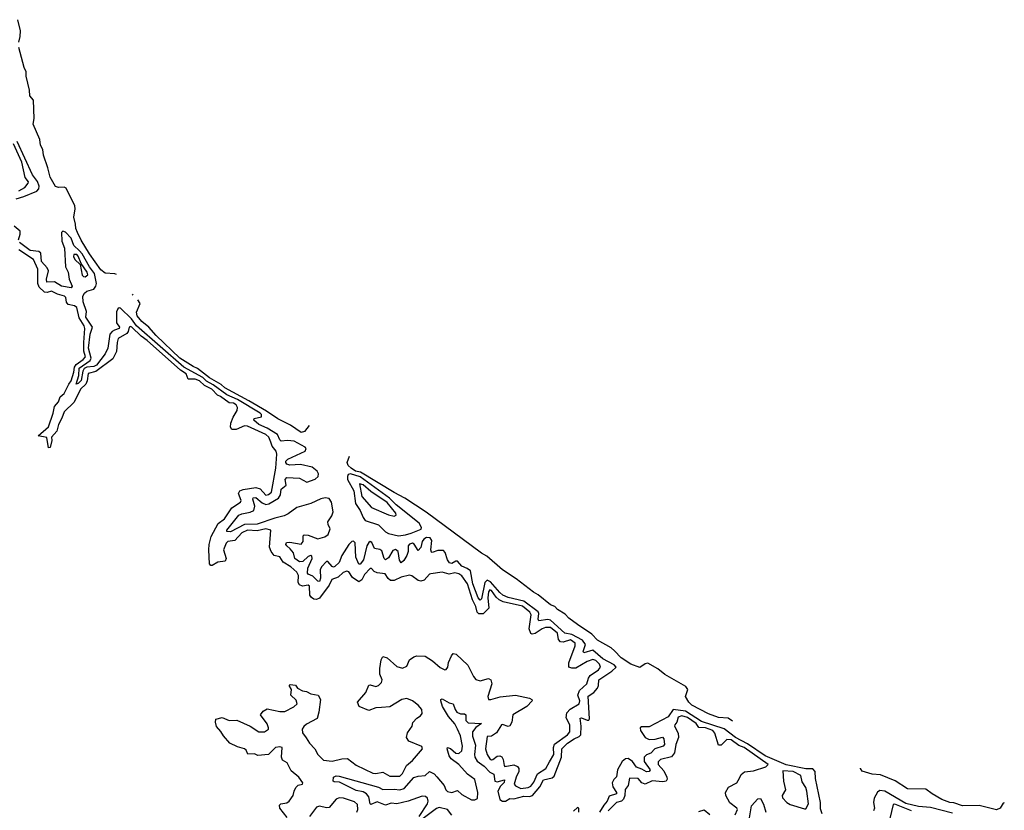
# Model space of a CAD drawing. Extents: x 2293139 to 2515392, y 824115 to 1006937.
# Tile 199 of 256: x 2420160 to 2427142, y 932569 to 938175. Entities that reach past the tile are written whole.
import ezdxf

# ---------------------------------------------------------------- set-up
doc = ezdxf.new("R2010")
doc.units = 0

msp = doc.modelspace()

# ---------------------------------------------------------------- linework, layer by layer
at = {"layer": '0CON10XD'}
for points in [[(2420153.4, 938015), (2420164.5, 938055), (2420166.3, 938096.3), (2420147.2, 938175)], [(2420846.6, 936367.7), (2420833.6, 936373.6), (2420765, 936377.1), (2420735, 936402.4), (2420654.7, 936515), (2420595, 936612.7), (2420570.2, 936665), (2420557.3, 936695), (2420556.2, 936726.2), (2420543.8, 936775), (2420553.3, 936835), (2420550.3, 936855.1), (2420489.5, 936979.5), (2420475, 936988), (2420434.4, 936985.6), (2420415, 936991.3), (2420375, 937059.1), (2420360.4, 937125), (2420328.7, 937215), (2420323.9, 937253.9), (2420308.4, 937285), (2420301.9, 937325), (2420255.8, 937435), (2420263, 937475), (2420257.4, 937605), (2420231.2, 937635), (2420229.8, 937675), (2420206.8, 937775), (2420205.2, 937805.2), (2420190.6, 937835), (2420155, 937976.7)], [(2420155, 936961.6), (2420196.6, 936985), (2420220, 937015), (2420221.8, 937025), (2420199.6, 937055), (2420176.2, 937165), (2420115, 937294.1)], [(2420134.4, 936905.6), (2420188.7, 936921.3), (2420280.4, 936959.6), (2420295.1, 936974.9), (2420298.5, 936995), (2420286.8, 937026.8), (2420250.5, 937075), (2420142.5, 937312.5)], [(2420151.7, 936615), (2420164, 936655), (2420162.4, 936675), (2420121.4, 936711.4)], [(2424093.1, 933075), (2424127.3, 933092.7), (2424138.8, 933105), (2424141.7, 933165), (2424135, 933222.2), (2424145, 933224.7), (2424185, 933209), (2424195, 933209.4), (2424202, 933218), (2424190.8, 933379.2), (2424230.4, 933405), (2424257.3, 933435), (2424265.7, 933455), (2424266.5, 933495), (2424359.8, 933555), (2424390, 933585), (2424375, 933600.2), (2424295, 933643.2), (2424225, 933704.3), (2424160, 933685), (2424155.9, 933695), (2424171.4, 933745), (2424152.3, 933775), (2424075, 933814.6), (2424026.9, 933825), (2423925, 933917.9), (2423905, 933921.9), (2423842.1, 933912.1), (2423837.2, 933925), (2423841.5, 933965), (2423836.3, 933976.3), (2423735, 934051.5), (2423625, 934077.6), (2423586.7, 934095), (2423565, 934112.4), (2423499.7, 934189.7), (2423475, 934200.2), (2423459.1, 934185), (2423435, 934068.1), (2423425, 934058.7), (2423412.4, 934075), (2423373.7, 934175), (2423357.4, 934267.4), (2423333.9, 934283.9), (2423295, 934299.1), (2423265, 934335.6), (2423253.9, 934336.1), (2423225, 934319.5), (2423207.8, 934325), (2423195, 934344.7), (2423177.4, 934397.4), (2423165, 934411.9), (2423125, 934411.5), (2423085, 934396.4), (2423080.2, 934400.2), (2423074.9, 934415), (2423083, 934483), (2423070.3, 934500.2), (2423045, 934503.3), (2423025, 934492.7), (2423014, 934475), (2423005, 934432.5), (2422985, 934412.5), (2422957, 934457), (2422945, 934462.4), (2422924, 934456), (2422915, 934444.3), (2422914.8, 934405), (2422905.9, 934375), (2422885, 934340.3), (2422865, 934324.6), (2422852.8, 934342.8), (2422845, 934404.5), (2422825, 934418.3), (2422805, 934411.4), (2422775, 934359.8), (2422755, 934345.3), (2422745, 934354.6), (2422728.6, 934408.6), (2422715, 934417.8), (2422675, 934424.4), (2422658.1, 934468.1), (2422645, 934475.2), (2422635, 934468.8), (2422622.2, 934445), (2422598.2, 934345), (2422573.4, 934313.4), (2422565, 934315.6), (2422544.9, 934365), (2422540, 934465), (2422527.8, 934477.8), (2422515, 934475.7), (2422495, 934454.3), (2422444.7, 934375.3), (2422424.9, 934325.1), (2422395, 934297), (2422385, 934292.3), (2422375, 934297), (2422345, 934333.5), (2422336.5, 934333.5), (2422301.2, 934295), (2422291.1, 934275), (2422293.3, 934215), (2422285, 934192.7), (2422275, 934194.6), (2422239.1, 934229.1), (2422205, 934242.5), (2422200.5, 934250.5), (2422203.9, 934286.1), (2422234.3, 934355), (2422232.3, 934372.3), (2422225, 934375.9), (2422205, 934369.8), (2422167.4, 934332.6), (2422145, 934330.6), (2422110.2, 934355), (2422102.6, 934395), (2422077.9, 934422.1), (2422053.4, 934445), (2422047.9, 934455), (2422051.5, 934468.5), (2422075, 934471), (2422155, 934455.6), (2422171, 934475), (2422169.2, 934515), (2422177, 934523), (2422205, 934519.8), (2422275, 934494), (2422325, 934508.3), (2422348.6, 934525), (2422361.6, 934565), (2422348, 934595), (2422345.9, 934615), (2422373.6, 934656.4), (2422382.4, 934685), (2422370.1, 934755), (2422355, 934779.2), (2422325.6, 934785.6), (2422295, 934778.5), (2422225, 934743.7), (2422125, 934717.3), (2422065, 934670.4), (2422035, 934656.8), (2421969.4, 934640.6), (2421845, 934596.9), (2421755.4, 934594.6), (2421655, 934544.3), (2421630, 934545), (2421628.9, 934555), (2421715, 934660.7), (2421735, 934672.3), (2421795, 934682.2), (2421820, 934695), (2421827, 934725), (2421813.2, 934775), (2421815.6, 934785), (2421835, 934786.2), (2421879.4, 934749.4), (2421905, 934738.6), (2421927.4, 934742.6), (2421995, 934783.5), (2422010.1, 934805), (2422015, 934845.4), (2422049.2, 934875), (2422043.8, 934915), (2422055, 934929.6), (2422144.1, 934924.1), (2422195.2, 934895.2), (2422255, 934918.1), (2422275.9, 934935), (2422279, 934955), (2422270.6, 934975), (2422235, 935003.3), (2422152, 935022), (2422075, 935016), (2422055, 935024.2), (2422047.5, 935035), (2422047.1, 935045), (2422060.7, 935059.3), (2422183.9, 935115), (2422192.7, 935135), (2422185.4, 935145), (2422107.2, 935187.2), (2422058.9, 935191.1), (2422015, 935185.9), (2422005.2, 935195.2), (2421988.9, 935235), (2421915, 935279.3), (2421856.1, 935305), (2421820, 935335), (2421823.2, 935346.8), (2421875, 935358.8), (2421875.6, 935375), (2421864.4, 935385), (2421705, 935481), (2421627.9, 935515), (2421531.8, 935585), (2421485, 935611.5), (2421457.6, 935637.6), (2421325, 935711.8), (2420989.3, 936005), (2420952.2, 936055), (2420875, 936129.4), (2420865, 936132.3), (2420855, 936125.3), (2420846.6, 936103.4), (2420846.5, 936025), (2420867.1, 935995), (2420865.4, 935985), (2420833.4, 935973.4), (2420815, 935964.8), (2420798.1, 935945), (2420785.5, 935845), (2420766.4, 935805), (2420705.5, 935724.5), (2420685, 935716.2), (2420635, 935710.5), (2420618.2, 935701.8), (2420607.6, 935682.4), (2420595, 935617.3), (2420575, 935594.4), (2420561.3, 935591.3), (2420578.8, 935651.2), (2420581.4, 935705), (2420660.7, 935759.3), (2420667.8, 935775), (2420647.2, 935845), (2420660.3, 935945), (2420676, 935995), (2420629.5, 936065), (2420633.5, 936105), (2420609.6, 936175), (2420608.8, 936215), (2420618.8, 936235), (2420635, 936249.6), (2420686.7, 936265), (2420700.8, 936285), (2420704.8, 936305), (2420691.6, 936375), (2420655, 936422.6), (2420602.9, 936515), (2420585, 936536.3), (2420543.5, 936575), (2420525.5, 936625), (2420485, 936669.3), (2420465, 936675.3), (2420455.3, 936665), (2420459.4, 936605), (2420477.9, 936555), (2420483.7, 936423.7), (2420503.5, 936385), (2420510.4, 936335), (2420532.3, 936285), (2420525, 936273.3), (2420455.8, 936285), (2420406.9, 936316.9), (2420353.3, 936313.3), (2420349.8, 936335), (2420365.2, 936395), (2420355.9, 936415), (2420315, 936459.7), (2420309.3, 936519.3), (2420295, 936531.6), (2420235, 936537.5), (2420159.1, 936595)], [(2421705, 933020), (2421650, 933045), (2421605, 933096.7), (2421587.1, 933127.1), (2421555, 933162.5), (2421547.5, 933195), (2421550, 933215), (2421595, 933226.2), (2421646.4, 933206.4), (2421699.3, 933209.3), (2421795, 933166), (2421855, 933125.6), (2421896.2, 933125), (2421924.2, 933145), (2421925.6, 933155), (2421915, 933181.2), (2421866.7, 933245), (2421887, 933273), (2421915, 933288), (2422005, 933268.6), (2422040.3, 933269.7), (2422105, 933302), (2422128.8, 933325), (2422120.5, 933350.5), (2422083.3, 933385), (2422087.5, 933425), (2422070, 933455), (2422078.3, 933461.7), (2422115, 933457.5), (2422130, 933435), (2422165, 933416.7), (2422195, 933411.2), (2422225, 933394.2), (2422275.6, 933385.6), (2422293.8, 933355), (2422282.5, 933265), (2422269.2, 933220.8), (2422195, 933179.4), (2422175, 933164.3), (2422162.7, 933145), (2422165, 933118.8), (2422192.7, 933082.7), (2422215.7, 933045), (2422254.1, 933004.1), (2422275, 932964.3), (2422315, 932924.5), (2422375, 932917.5), (2422445.5, 932934.5), (2422485, 932935.7), (2422545, 932888.6), (2422665, 932832.7), (2422685, 932829.4), (2422735, 932840.5), (2422785, 932810.6), (2422855, 932811.9), (2422875, 932831.2), (2422903.1, 932886.9), (2422945, 932923.3), (2423017.5, 933005), (2423010.7, 933020.7), (2422919.5, 933059.5), (2422903.3, 933085), (2422910.5, 933119.5), (2422943.3, 933165), (2422947.5, 933192.5), (2422977, 933223), (2423001.7, 933238.3), (2423013.3, 933255), (2423011.2, 933285), (2422986.2, 933315), (2422946.7, 933345), (2422905, 933361.4), (2422870, 933355), (2422785, 933304), (2422725, 933298.6), (2422685, 933295.6), (2422635, 933277.5), (2422567.5, 933305), (2422556.7, 933335), (2422615.8, 933405), (2422635, 933457.5), (2422645, 933460), (2422685, 933446), (2422705, 933454.2), (2422725.6, 933475), (2422729.4, 933495), (2422713.4, 933533.4), (2422713.1, 933575), (2422722.9, 933637.1), (2422735, 933658.8), (2422765, 933651.2), (2422835, 933588.1), (2422875, 933576), (2422905, 933591.2), (2422923.8, 933635), (2422955, 933658), (2422975.6, 933664.4), (2423035, 933661.9), (2423087.9, 933627.9), (2423142.4, 933582.4), (2423175, 933566.2), (2423185, 933568), (2423197, 933583), (2423201.9, 933618.1), (2423221.2, 933665), (2423235, 933680), (2423255, 933676.7), (2423338.8, 933598.8), (2423377.9, 933517.9), (2423395, 933496.7), (2423425, 933488), (2423485, 933503.1), (2423500, 933495), (2423507.1, 933465), (2423480, 933375), (2423484, 933354), (2423500, 933355), (2423566.6, 933373.4), (2423675, 933385.7), (2423775.4, 933365.4), (2423792, 933355), (2423794.2, 933345), (2423755.4, 933304.6), (2423656, 933245), (2423648.9, 933195), (2423635, 933167.5), (2423625, 933164.2), (2423585, 933176.7), (2423575.7, 933174.3), (2423541.8, 933118.2), (2423505, 933095.6), (2423475, 933093.3), (2423463.8, 933005), (2423475, 932963.8), (2423495, 932933.1), (2423505, 932927.5), (2423515, 932930.6), (2423545, 932952.2), (2423565.5, 932955.5), (2423578.5, 932948.5), (2423589.6, 932929.6), (2423595, 932887.5), (2423600.9, 932880.9), (2423665, 932892.4), (2423690.8, 932880.8), (2423699.2, 932865), (2423699.6, 932845), (2423679.6, 932805), (2423667.1, 932755), (2423675, 932743.1), (2423715, 932724.6), (2423765, 932730.4), (2423785, 932741.2), (2423805, 932768.1), (2423832, 932828), (2423890.9, 932865), (2423916.5, 932913.5), (2423947.3, 932965), (2423944.7, 933015), (2423952.5, 933037.5), (2424045.4, 933105), (2424062.3, 933125), (2424061.1, 933175), (2424034.6, 933225), (2424039.5, 933260.5), (2424062.8, 933287.3), (2424127.3, 933325), (2424131.3, 933345), (2424118.4, 933385), (2424130.5, 933419.5), (2424182.5, 933465), (2424193.4, 933505), (2424205.9, 933524.1), (2424265.6, 933565), (2424278.9, 933585), (2424270.6, 933605), (2424245, 933632.5), (2424225, 933637.7), (2424184.4, 933625), (2424105, 933576.7), (2424076.2, 933576.2), (2424055, 933584.3), (2424053.8, 933615), (2424099.7, 933735), (2424098.4, 933755), (2424065, 933776.8), (2424015, 933761.8), (2423994.7, 933764.7), (2423981, 933781), (2423974, 933825), (2423925, 933865.2), (2423888.8, 933865), (2423864, 933856), (2423815, 933822.2), (2423795, 933818.9), (2423783.7, 933823.7), (2423772.4, 933855), (2423787.2, 933955), (2423777.1, 933975), (2423725, 934016.3), (2423588.5, 934048.5), (2423560.6, 934060.6), (2423539.5, 934079.5), (2423505, 934128.5), (2423495, 934132.9), (2423485, 934117.8), (2423480, 934075), (2423486.8, 934003.2), (2423447.8, 933962.2), (2423415, 933961.4), (2423404.8, 933974.8), (2423395.5, 934015), (2423372, 934062), (2423335, 934175.4), (2423295, 934232.5), (2423275, 934246.2), (2423245, 934252.5), (2423205, 934242.5), (2423155, 934256.7), (2423075, 934246.2), (2423065, 934243.3), (2423029.1, 934200.9), (2423005.7, 934194.3), (2422985, 934198.1), (2422941.1, 934231.1), (2422925, 934235.6), (2422865, 934222.3), (2422815, 934198.2), (2422789.4, 934199.4), (2422772.4, 934212.4), (2422751.2, 934245), (2422695, 934252.2), (2422672.6, 934262.6), (2422655, 934283.3), (2422645, 934283.8), (2422605, 934240.8), (2422587.3, 934202.7), (2422565, 934188.2), (2422520.3, 934220.3), (2422495, 934261.2), (2422480, 934265), (2422453.8, 934255), (2422417.9, 934222.1), (2422374.5, 934205.5), (2422353.7, 934166.4), (2422285.7, 934074.3), (2422265, 934062.9), (2422246.9, 934066.9), (2422228.5, 934078.5), (2422218.7, 934095), (2422215, 934159.2), (2422205, 934165.3), (2422165, 934159.1), (2422145, 934168.2), (2422135.3, 934185.3), (2422136.2, 934235), (2422125, 934258.1), (2422083.1, 934295), (2422027.6, 934327.6), (2422005, 934367.5), (2421965, 934376.7), (2421943.2, 934403.2), (2421931.2, 934435), (2421941.2, 934555), (2421905, 934565.3), (2421845, 934551.1), (2421775, 934556.2), (2421735, 934535.5), (2421685, 934483.1), (2421635.3, 934474.7), (2421625, 934462.2), (2421605.4, 934415), (2421623.8, 934355), (2421617.8, 934335), (2421565, 934328.8), (2421525, 934304.5), (2421515, 934305.6), (2421507.1, 934317.1), (2421500.5, 934415), (2421504, 934455), (2421519, 934511), (2421567.7, 934602.3), (2421612.2, 934635), (2421665.5, 934714.5), (2421726.7, 934755), (2421729.6, 934765), (2421711.8, 934815), (2421722.2, 934835), (2421745.6, 934844.4), (2421835, 934858.3), (2421865, 934848.9), (2421905, 934804.2), (2421925, 934807.3), (2421944.6, 934825), (2421976.7, 934995), (2421982.4, 935095), (2421977.8, 935115), (2421951.5, 935151.5), (2421941.4, 935178.6), (2421926.9, 935215), (2421905, 935233.8), (2421775, 935292.9), (2421755, 935295.5), (2421695, 935269.8), (2421665, 935268.5), (2421655.7, 935285.7), (2421656.8, 935315), (2421673.1, 935356.9), (2421703.2, 935405), (2421703.8, 935425), (2421695.2, 935445), (2421676.7, 935455), (2421645, 935459.5), (2421585, 935504.4), (2421562.6, 935512.6), (2421521.7, 935555), (2421471.4, 935581.4), (2421435, 935615.1), (2421405, 935625.8), (2421355, 935626.2), (2421341.2, 935665), (2421299.5, 935689.5), (2421065, 935900.3), (2421021.1, 935931.1), (2420955, 935995.2), (2420945, 935999.2), (2420935.6, 935995), (2420929, 935965), (2420919, 935951), (2420858.4, 935915), (2420851, 935885), (2420847, 935823), (2420820.1, 935769.9), (2420699.6, 935680.4), (2420645, 935665.8), (2420638.5, 935615), (2420629, 935591), (2420592, 935555), (2420546.2, 935463.8), (2420475, 935394.6), (2420459.5, 935350.5), (2420434.5, 935305), (2420422.4, 935257.6), (2420385.9, 935215), (2420387.6, 935192.4), (2420375, 935141.2), (2420365, 935140), (2420353.1, 935213.1), (2420292, 935225), (2420365, 935288.2), (2420398.3, 935385), (2420407.7, 935432.3), (2420434.2, 935465), (2420448.2, 935501.8), (2420476.4, 935525), (2420508.3, 935591.7), (2420525.9, 935615), (2420544, 935676), (2420548.8, 935711.2), (2420559.6, 935730.4), (2420611.1, 935765), (2420625.7, 935785), (2420615.7, 935825), (2420614, 935885), (2420622.1, 935985), (2420616.3, 936005), (2420582.2, 936062.2), (2420565, 936133.5), (2420547.5, 936145), (2420503.1, 936155), (2420492.9, 936172.9), (2420487.3, 936205), (2420478.9, 936215), (2420427.8, 936227.8), (2420385, 936250.3), (2420355, 936240.8), (2420335, 936242.2), (2420299.2, 936279.2), (2420289.1, 936305), (2420289.5, 936405), (2420257.9, 936475), (2420155, 936543.3)], [(2420625, 936352.3), (2420642.5, 936365), (2420638.8, 936385), (2420597, 936447), (2420575, 936499.4), (2420565, 936509), (2420545, 936509.2), (2420542.4, 936495), (2420551.8, 936475), (2420588.9, 936438.9), (2420603.2, 936363.2), (2420613.4, 936353.4), (2420625, 936352.3)], [(2420965.5, 936222.9), (2420959.8, 936229.1)], [(2422213.4, 935296.8), (2422179.1, 935255), (2422155, 935247.6), (2422079.4, 935299.4), (2421989.6, 935345), (2421909.9, 935399.9), (2421785, 935472.7), (2421615.4, 935565), (2421587.8, 935587.8), (2421505.8, 935635), (2421421.1, 935701.1), (2421389.5, 935715), (2421295, 935775.2), (2421126.7, 935935), (2421074.9, 935994.9), (2421025, 936035.3), (2420994.2, 936075), (2420989.1, 936100.9), (2421013.3, 936163.3), (2420997.9, 936187.9)], [(2425214.9, 933201.9), (2425185, 933221.8), (2425115, 933227.1), (2425045, 933252.9), (2424926.4, 933315), (2424905.3, 933335), (2424882.3, 933375), (2424898, 933425), (2424885, 933447.5), (2424735, 933532.5), (2424685, 933572.5), (2424615, 933612.5), (2424595, 933608.8), (2424557.4, 933582.6), (2424495, 933605.2), (2424425, 933649.8), (2424379, 933699), (2424355, 933722.2), (2424256.6, 933775), (2424218.5, 933818.5), (2424115, 933885.8), (2424055, 933931.2), (2424029, 933959), (2423975, 933992.6), (2423955.2, 934015.2), (2423925, 934026.3), (2423836.7, 934096.7), (2423803.1, 934115), (2423681.3, 934211.4), (2423585, 934275.3), (2423472.3, 934372.3), (2423435, 934393.5), (2423042.2, 934682.2), (2422892, 934782), (2422815, 934821.5), (2422576.6, 934966.6), (2422541.2, 934975), (2422511.4, 934995), (2422490, 935015), (2422482.4, 935035), (2422499.4, 935079.9)], [(2422846.3, 934516.3), (2422895, 934522.8), (2422936.7, 934533.3), (2423006.3, 934563.6), (2423008.6, 934575), (2422994, 934605), (2422830.6, 934735), (2422782.6, 934782.7), (2422575, 934933), (2422505, 934954.1), (2422490.5, 934949.5), (2422484.3, 934935.7), (2422485.4, 934915), (2422530.1, 934835), (2422541.5, 934745), (2422575.2, 934695), (2422595, 934645.9), (2422610.6, 934625), (2422705, 934593.4), (2422754.2, 934544.2), (2422775, 934531.3), (2422846.3, 934516.3)], [(2422815, 934653.8), (2422828.8, 934661.2), (2422826.9, 934675), (2422765, 934751.1), (2422649.4, 934829.4), (2422595, 934876.3), (2422569.2, 934885), (2422585.3, 934795.3), (2422655, 934715.6), (2422775, 934663.3), (2422815, 934653.8)], [(2422993.7, 932525), (2423051.5, 932615), (2423056.5, 932635), (2423052.4, 932655), (2423038.1, 932668.1), (2423015, 932669.1), (2422915, 932633.8), (2422835, 932614.6), (2422795, 932619.4), (2422755, 932606.5), (2422695, 932628.9), (2422650.8, 932610.8), (2422644.3, 932614.3), (2422636.3, 932665), (2422619.1, 932685), (2422595, 932699.1), (2422545, 932710.6), (2422428.8, 932768.8), (2422390.2, 932770.2), (2422383.5, 932775), (2422386.2, 932803.8), (2422405, 932812.5), (2422425, 932810.8), (2422705, 932734.3), (2422735.9, 932715.9), (2422815, 932720), (2422855, 932713.5), (2422886.1, 932723.9), (2422955, 932801.6), (2422985, 932811.2), (2423034.5, 932815.5), (2423065, 932843.8), (2423098.3, 932828.3), (2423117.6, 932807.6), (2423171.2, 932745), (2423182.9, 932715), (2423195, 932702.7), (2423225, 932696.1), (2423265, 932708.8), (2423295, 932681.6), (2423365, 932644.6), (2423387.6, 932642.4), (2423406.3, 932653.7), (2423409.9, 932695), (2423387.4, 932787.4), (2423335, 932825.6), (2423274.9, 932894.9), (2423219.8, 932935), (2423205.2, 932955), (2423191.8, 933005), (2423194, 933015), (2423215, 933007.3), (2423253.7, 932973.7), (2423275, 932970.8), (2423295, 932990), (2423301, 933025), (2423286.3, 933096.3), (2423265, 933144.7), (2423245, 933183), (2423201, 933235), (2423159.3, 933305), (2423146, 933345), (2423146.7, 933355), (2423155, 933360), (2423205, 933331.2), (2423235, 933323.8), (2423247.7, 933285), (2423260.9, 933265), (2423285, 933253.9), (2423315, 933252.9), (2423324.2, 933245), (2423324.7, 933205), (2423339.5, 933190.5), (2423436, 933185), (2423395, 933155.9), (2423371.1, 933125), (2423371.5, 933095), (2423392.2, 933032.2), (2423384.4, 932965.6), (2423388.1, 932945), (2423405, 932916.5), (2423455, 932883.1), (2423495, 932840.2), (2423522.3, 932825), (2423528.5, 932775), (2423545, 932771.5), (2423597.5, 932785), (2423595, 932767.5), (2423569.5, 932740.5), (2423550.5, 932705), (2423564.2, 932645), (2423585, 932633.2), (2423605, 932634.1), (2423635, 932652), (2423665, 932649.8), (2423735, 932669.7), (2423775, 932667.7), (2423795.9, 932674.1), (2423849.7, 932735), (2423875.4, 932784.6), (2423935, 932799.7), (2423949.2, 932810.7), (2424003.4, 932945), (2424005.7, 933004.3), (2424044.5, 933045.5), (2424093.1, 933075)], [(2425850.5, 932545), (2425840, 932580), (2425838.1, 932625), (2425804.3, 932795), (2425800.8, 932845), (2425785, 932863.3), (2425735, 932862.8), (2425595, 932891.8), (2425445.8, 932955), (2425320.5, 933040.5), (2425235.9, 933085), (2425155, 933146.4), (2424995, 933199.8), (2424882.2, 933272.2), (2424795, 933283.6), (2424758.2, 933231.8), (2424625, 933160.1), (2424570.1, 933159.9), (2424559.8, 933155), (2424562.6, 933135), (2424595, 933086.2), (2424625, 933071.4), (2424666.5, 933073.5), (2424717.8, 933087.8), (2424727.1, 933077.1), (2424732.4, 933035), (2424722.9, 933025), (2424665, 933004.9), (2424634.6, 932975.4), (2424605, 932961.4), (2424589.4, 932945), (2424589.4, 932915), (2424631, 932855), (2424625, 932844.1), (2424605, 932841), (2424571.7, 932861.7), (2424534.6, 932874.6), (2424505, 932915.7), (2424475.4, 932935.4), (2424455, 932934.4), (2424431.6, 932915), (2424398.5, 932855), (2424392.7, 932807.3), (2424372.4, 932787.6), (2424362.7, 932765), (2424365.7, 932735), (2424392.3, 932695), (2424391.6, 932685), (2424340, 932670), (2424327.1, 932635), (2424301.8, 932605), (2424272.5, 932555)], [(2425233.4, 932536.6), (2425250, 932575), (2425245, 932585.5), (2425195, 932622), (2425168, 932675), (2425166, 932695), (2425185.6, 932734.4), (2425245, 932764.3), (2425265, 932796.7), (2425277.4, 932822.6), (2425299.1, 932840.9), (2425365, 932848.1), (2425451.7, 932878.3), (2425467.5, 932895), (2425297.8, 933015), (2425259, 933029), (2425205, 933068.1), (2425175, 933070.4), (2425135, 933032.2), (2425115, 933030), (2425088.9, 933115), (2425075, 933134.6), (2425022.9, 933155), (2424977.2, 933157.2), (2424956.2, 933185), (2424895, 933226.4), (2424855, 933238.8), (2424830.7, 933229.3), (2424820, 933195), (2424805.7, 933174.3), (2424804.2, 933165), (2424828.8, 933115), (2424833.1, 933085), (2424812.5, 933035), (2424804.2, 932975.8), (2424781.7, 932948.3), (2424705, 932930.6), (2424686.6, 932913.4), (2424687.5, 932895), (2424728, 932848), (2424750, 932805), (2424750.9, 932789.1), (2424744.2, 932775.8), (2424720.3, 932770.3), (2424645, 932777.3), (2424595, 932753.8), (2424572.9, 932762.9), (2424545, 932795.6), (2424485, 932796.2), (2424473.9, 932746.1), (2424453.1, 932716.9), (2424451.6, 932675), (2424442.9, 932647.1), (2424427.1, 932632.9), (2424393.1, 932625), (2424334, 932565)], [(2422057.7, 932517.7), (2422003.8, 932585), (2422003.3, 932605), (2422012.5, 932615), (2422055, 932622), (2422072, 932635), (2422100, 932675), (2422105.5, 932705), (2422119.2, 932730.8), (2422135, 932747.1), (2422166.7, 932755), (2422168.8, 932765), (2422140, 932805), (2422085, 932848), (2422057.1, 932905), (2422024.3, 932925), (2422016.6, 932946.6), (2422021.4, 933015), (2422005, 933019.6), (2421975, 933013.8), (2421925, 932965.7), (2421847.7, 932957.7), (2421825, 932970), (2421777, 932967), (2421765.8, 932995), (2421755, 933004), (2421705, 933020)], [(2427142.4, 932622.5), (2427135, 932620), (2427112, 932585), (2427087.3, 932572.7), (2426965, 932604.2), (2426845, 932601.7), (2426785, 932621.5), (2426755, 932623.8), (2426700.5, 932645), (2426630, 932685), (2426585, 932719.3), (2426455, 932721.3), (2426368, 932778), (2426265, 932819.8), (2426205, 932825.7), (2426135, 932847.4), (2426121.6, 932865), (2426121.9, 932868.1)], [(2425725, 932578.6), (2425735, 932580), (2425753.1, 932615), (2425743.1, 932705), (2425735, 932731.2), (2425710, 932770), (2425699.4, 932815), (2425645, 932843.8), (2425572.1, 932847.9), (2425577.1, 932775), (2425591.4, 932715), (2425566, 932675), (2425568.8, 932658.8), (2425600, 932625), (2425625, 932610), (2425725, 932578.6)], [(2422550, 932555), (2422557.7, 932575), (2422555, 932610), (2422535, 932630), (2422455.9, 932654.1), (2422425, 932656.7), (2422405, 932647.8), (2422355, 932590), (2422335, 932587.5), (2422285, 932598), (2422265, 932592), (2422215.8, 932525)], [(2425336.6, 932515), (2425349.7, 932600.3), (2425395, 932650.8), (2425414, 932654), (2425435, 932612), (2425451.8, 932555)], [(2426775, 932547.9), (2426619.9, 932589.9), (2426535, 932597.2), (2426445, 932617.2), (2426295, 932703.8), (2426260.8, 932709.2), (2426243, 932697), (2426218.7, 932655), (2426214.7, 932625), (2426222.5, 932585), (2426215.8, 932565)], [(2423225, 932534.7), (2423193.9, 932573.9), (2423135, 932589.3), (2423115, 932582.9), (2422982.9, 932482.9)], [(2424126.3, 932555), (2424125.5, 932585), (2424115, 932588.9), (2424087.6, 932562.4)], [(2426485, 932565.2), (2426365, 932612.9), (2426355, 932610), (2426330, 932510)], [(2424975, 932560), (2425015, 932572), (2425055, 932539.2)]]:
    msp.add_lwpolyline(points, dxfattribs=at)

doc.saveas('drawing.dxf')
